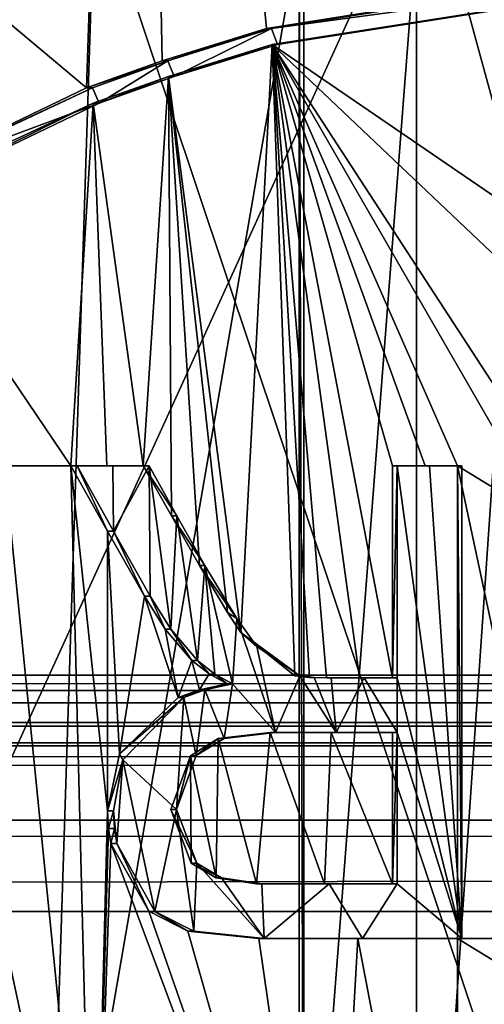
# Model space of a CAD drawing. Header units: millimetres. Extents: x -114 to 114, y -36 to 48.
# Tile 163 of 256: x -73.061 to -72.078, y 34.804 to 36.887. Entities that reach past the tile are written whole.
import ezdxf

# ---------------------------------------------------------------- set-up
doc = ezdxf.new("R2010")
doc.units = ezdxf.units.MM
doc.header["$LTSCALE"] = 65.185185
for name, color, linetype in [('1', 7, 'CONTINUOUS'), ('1033', 7, 'CONTINUOUS'), ('1035', 7, 'CONTINUOUS'), ('1036', 7, 'CONTINUOUS'), ('1038', 7, 'CONTINUOUS'), ('1039', 7, 'CONTINUOUS'), ('1070', 7, 'CONTINUOUS'), ('1127', 7, 'CONTINUOUS'), ('1138', 7, 'CONTINUOUS'), ('1146', 7, 'CONTINUOUS'), ('1147', 7, 'CONTINUOUS'), ('1148', 7, 'CONTINUOUS'), ('1205', 7, 'CONTINUOUS'), ('1221', 7, 'CONTINUOUS'), ('1222', 7, 'CONTINUOUS'), ('1240', 7, 'CONTINUOUS'), ('1268', 7, 'CONTINUOUS'), ('1312', 7, 'CONTINUOUS'), ('1349', 7, 'CONTINUOUS'), ('1355', 7, 'CONTINUOUS'), ('1402', 7, 'CONTINUOUS'), ('1425', 7, 'CONTINUOUS'), ('1428', 7, 'CONTINUOUS'), ('1459', 7, 'CONTINUOUS'), ('1471', 7, 'CONTINUOUS'), ('1714', 7, 'CONTINUOUS'), ('18', 7, 'CONTINUOUS'), ('1921', 7, 'CONTINUOUS'), ('2', 7, 'CONTINUOUS'), ('23', 7, 'CONTINUOUS'), ('2803', 7, 'CONTINUOUS'), ('309', 7, 'CONTINUOUS'), ('5', 7, 'CONTINUOUS'), ('915', 7, 'CONTINUOUS'), ('918', 7, 'CONTINUOUS'), ('919', 7, 'CONTINUOUS'), ('921', 7, 'CONTINUOUS'), ('924', 7, 'CONTINUOUS'), ('925', 7, 'CONTINUOUS'), ('926', 7, 'CONTINUOUS'), ('966', 7, 'CONTINUOUS'), ('975', 7, 'CONTINUOUS')]:
    doc.layers.add(name, color=color, linetype=linetype)

msp = doc.modelspace()

# ---------------------------------------------------------------- linework, layer by layer
at = {"layer": '1', "linetype": 'CONTINUOUS'}
for points in [[(-113, 35, 80), (113, 35, 80), (-110.5, 33.5, 80), (-113, 35, 80)], [(-110.5, 33.5, 80), (113, 35, 80), (-54, 33.5, 80), (-110.5, 33.5, 80)]]:
    msp.add_3dface(points, dxfattribs=at)
at = {"layer": '1033', "color": 9, "linetype": 'CONTINUOUS'}
for points in [[(-72.9531, 35.9432, 244.5875), (-72.94, 35.9432, 244.5497), (-72.8766, 35.9432, 244.6135), (-72.9531, 35.9432, 244.5875)], [(-72.8766, 35.9432, 244.6135), (-72.94, 35.9432, 244.5497), (-72.8639, 35.9432, 244.5756), (-72.8766, 35.9432, 244.6135)], [(-72.7998, 35.9432, 244.6387), (-72.8766, 35.9432, 244.6135), (-72.8639, 35.9432, 244.5756), (-72.7998, 35.9432, 244.6387)], [(-72.7875, 35.9432, 244.6006), (-72.7998, 35.9432, 244.6387), (-72.8639, 35.9432, 244.5756), (-72.7875, 35.9432, 244.6006)]]:
    msp.add_3dface(points, dxfattribs=at)
at = {"layer": '1035', "color": 9, "linetype": 'CONTINUOUS'}
for points in [[(-72.1347, 34.9432, 244.8197), (-72.1347, 35.9432, 244.8197), (-72.126, 34.9432, 244.7806), (-72.1347, 34.9432, 244.8197)], [(-72.126, 34.9432, 244.7806), (-72.1347, 35.9432, 244.8197), (-72.126, 35.9432, 244.7806), (-72.126, 34.9432, 244.7806)]]:
    msp.add_3dface(points, dxfattribs=at)
at = {"layer": '1036', "color": 9, "linetype": 'CONTINUOUS'}
for points in [[(-72.7853, 35.6672, 244.6014), (-72.7975, 35.6672, 244.6394), (-72.7536, 35.5973, 244.6534), (-72.7853, 35.6672, 244.6014)], [(-72.7853, 35.6672, 244.6014), (-72.7536, 35.5973, 244.6534), (-72.7417, 35.5975, 244.6152), (-72.7853, 35.6672, 244.6014)], [(-72.7536, 35.5973, 244.6534), (-72.697, 35.531, 244.671), (-72.7417, 35.5975, 244.6152), (-72.7536, 35.5973, 244.6534)], [(-72.697, 35.531, 244.671), (-72.6853, 35.531, 244.6328), (-72.7417, 35.5975, 244.6152), (-72.697, 35.531, 244.671)]]:
    msp.add_3dface(points, dxfattribs=at)
at = {"layer": '1038', "color": 9, "linetype": 'CONTINUOUS'}
for points in [[(-72.6413, 35.3661, 244.6878), (-72.5311, 35.3791, 244.7197), (-72.6287, 35.3664, 244.6498), (-72.6413, 35.3661, 244.6878)], [(-72.5311, 35.3791, 244.7197), (-72.5203, 35.3791, 244.6812), (-72.6287, 35.3664, 244.6498), (-72.5311, 35.3791, 244.7197)], [(-72.7002, 35.3297, 244.67), (-72.6413, 35.3661, 244.6878), (-72.6876, 35.3306, 244.632), (-72.7002, 35.3297, 244.67)], [(-72.6876, 35.3306, 244.632), (-72.6413, 35.3661, 244.6878), (-72.6287, 35.3664, 244.6498), (-72.6876, 35.3306, 244.632)], [(-72.7414, 35.2159, 244.6573), (-72.7002, 35.3297, 244.67), (-72.7294, 35.2159, 244.6191), (-72.7414, 35.2159, 244.6573)], [(-72.7294, 35.2159, 244.6191), (-72.7002, 35.3297, 244.67), (-72.6876, 35.3306, 244.632), (-72.7294, 35.2159, 244.6191)]]:
    msp.add_3dface(points, dxfattribs=at)
at = {"layer": '1039', "color": 9, "linetype": 'CONTINUOUS'}
for points in [[(-72.7414, 35.2159, 244.6573), (-72.7294, 35.2159, 244.6191), (-72.6864, 35.1028, 244.6324), (-72.7414, 35.2159, 244.6573)], [(-72.6982, 35.1028, 244.6706), (-72.7414, 35.2159, 244.6573), (-72.6864, 35.1028, 244.6324), (-72.6982, 35.1028, 244.6706)], [(-72.6459, 35.0711, 244.6864), (-72.6982, 35.1028, 244.6706), (-72.6345, 35.0711, 244.6481), (-72.6459, 35.0711, 244.6864)], [(-72.6345, 35.0711, 244.6481), (-72.6982, 35.1028, 244.6706), (-72.6864, 35.1028, 244.6324), (-72.6345, 35.0711, 244.6481)], [(-72.5602, 35.0586, 244.7115), (-72.6459, 35.0711, 244.6864), (-72.5492, 35.0586, 244.673), (-72.5602, 35.0586, 244.7115)], [(-72.5492, 35.0586, 244.673), (-72.6459, 35.0711, 244.6864), (-72.6345, 35.0711, 244.6481), (-72.5492, 35.0586, 244.673)]]:
    msp.add_3dface(points, dxfattribs=at)
at = {"layer": '1070', "color": 9, "linetype": 'CONTINUOUS'}
for points in [[(-72.94, 35.9432, 244.5497), (-72.8628, 35.8052, 244.5759), (-72.8639, 35.9432, 244.5756), (-72.94, 35.9432, 244.5497)], [(-72.8628, 35.8052, 244.5759), (-72.7875, 35.9432, 244.6006), (-72.8639, 35.9432, 244.5756), (-72.8628, 35.8052, 244.5759)], [(-72.8628, 35.8052, 244.5759), (-72.7853, 35.6672, 244.6014), (-72.7875, 35.9432, 244.6006), (-72.8628, 35.8052, 244.5759)], [(-72.7875, 35.9432, 244.6006), (-72.7853, 35.6672, 244.6014), (-72.7417, 35.5975, 244.6152), (-72.7875, 35.9432, 244.6006)], [(-72.7875, 35.9432, 244.6006), (-72.7417, 35.5975, 244.6152), (-72.7285, 35.8377, 244.6194), (-72.7875, 35.9432, 244.6006)], [(-72.2626, 35.4945, 244.7488), (-72.126, 34.9432, 244.7806), (-72.2626, 35.9432, 244.7488), (-72.2626, 35.4945, 244.7488)], [(-72.2626, 35.9432, 244.7488), (-72.126, 34.9432, 244.7806), (-72.1944, 35.9432, 244.765), (-72.2626, 35.9432, 244.7488)], [(-72.126, 34.9432, 244.7806), (-72.126, 35.9432, 244.7806), (-72.1944, 35.9432, 244.765), (-72.126, 34.9432, 244.7806)], [(-72.7417, 35.5975, 244.6152), (-72.6853, 35.531, 244.6328), (-72.7285, 35.8377, 244.6194), (-72.7417, 35.5975, 244.6152)], [(-72.7285, 35.8377, 244.6194), (-72.6853, 35.531, 244.6328), (-72.6693, 35.7321, 244.6376), (-72.7285, 35.8377, 244.6194)], [(-72.6853, 35.531, 244.6328), (-72.6486, 35.5027, 244.6439), (-72.6693, 35.7321, 244.6376), (-72.6853, 35.531, 244.6328)], [(-72.6486, 35.5027, 244.6439), (-72.6112, 35.4817, 244.655), (-72.6693, 35.7321, 244.6376), (-72.6486, 35.5027, 244.6439)], [(-72.6693, 35.7321, 244.6376), (-72.6112, 35.4817, 244.655), (-72.6021, 35.6203, 244.6577), (-72.6693, 35.7321, 244.6376)], [(-72.6112, 35.4817, 244.655), (-72.5203, 35.3791, 244.6812), (-72.6021, 35.6203, 244.6577), (-72.6112, 35.4817, 244.655)], [(-72.6021, 35.6203, 244.6577), (-72.5203, 35.3791, 244.6812), (-72.5594, 35.5607, 244.6701), (-72.6021, 35.6203, 244.6577)], [(-72.5594, 35.5607, 244.6701), (-72.5203, 35.3791, 244.6812), (-72.4686, 35.4991, 244.6956), (-72.5594, 35.5607, 244.6701)], [(-72.5203, 35.3791, 244.6812), (-72.3918, 35.3791, 244.7162), (-72.4686, 35.4991, 244.6956), (-72.5203, 35.3791, 244.6812)], [(-72.4686, 35.4991, 244.6956), (-72.3918, 35.3791, 244.7162), (-72.4379, 35.4955, 244.7039), (-72.4686, 35.4991, 244.6956)], [(-72.6287, 35.3664, 244.6498), (-72.6112, 35.4817, 244.655), (-72.6693, 35.4691, 244.6376), (-72.6287, 35.3664, 244.6498)], [(-72.5203, 35.3791, 244.6812), (-72.6112, 35.4817, 244.655), (-72.6287, 35.3664, 244.6498), (-72.5203, 35.3791, 244.6812)], [(-72.4379, 35.4955, 244.7039), (-72.3918, 35.3791, 244.7162), (-72.4019, 35.4945, 244.7135), (-72.4379, 35.4955, 244.7039)], [(-72.4019, 35.4945, 244.7135), (-72.3918, 35.3791, 244.7162), (-72.3323, 35.4945, 244.7315), (-72.4019, 35.4945, 244.7135)], [(-72.3918, 35.3791, 244.7162), (-72.2626, 35.3791, 244.7488), (-72.3323, 35.4945, 244.7315), (-72.3918, 35.3791, 244.7162)], [(-72.3323, 35.4945, 244.7315), (-72.2626, 35.3791, 244.7488), (-72.2626, 35.4945, 244.7488), (-72.3323, 35.4945, 244.7315)], [(-72.2626, 35.3791, 244.7488), (-72.126, 34.9432, 244.7806), (-72.2626, 35.4945, 244.7488), (-72.2626, 35.3791, 244.7488)], [(-72.7138, 35.4533, 244.6239), (-72.6876, 35.3306, 244.632), (-72.6693, 35.4691, 244.6376), (-72.7138, 35.4533, 244.6239)], [(-72.6876, 35.3306, 244.632), (-72.6287, 35.3664, 244.6498), (-72.6693, 35.4691, 244.6376), (-72.6876, 35.3306, 244.632)], [(-72.7294, 35.2159, 244.6191), (-72.7138, 35.4533, 244.6239), (-72.8431, 35.3214, 244.5825), (-72.7294, 35.2159, 244.6191)], [(-72.7294, 35.2159, 244.6191), (-72.6876, 35.3306, 244.632), (-72.7138, 35.4533, 244.6239), (-72.7294, 35.2159, 244.6191)], [(-72.126, 34.9432, 244.7806), (-72.2626, 35.3791, 244.7488), (-72.2626, 35.0586, 244.7488), (-72.126, 34.9432, 244.7806)], [(-72.8629, 35.2129, 244.5759), (-72.8557, 35.1438, 244.5783), (-72.8431, 35.3214, 244.5825), (-72.8629, 35.2129, 244.5759)], [(-72.8557, 35.1438, 244.5783), (-72.7755, 35.0002, 244.6045), (-72.8431, 35.3214, 244.5825), (-72.8557, 35.1438, 244.5783)], [(-72.7755, 35.0002, 244.6045), (-72.7294, 35.2159, 244.6191), (-72.8431, 35.3214, 244.5825), (-72.7755, 35.0002, 244.6045)], [(-72.8557, 35.1438, 244.5783), (-72.8629, 35.2129, 244.5759), (-72.8607, 35.1755, 244.5766), (-72.8557, 35.1438, 244.5783)], [(-72.7755, 35.0002, 244.6045), (-72.693, 34.9584, 244.6304), (-72.7294, 35.2159, 244.6191), (-72.7755, 35.0002, 244.6045)], [(-72.7294, 35.2159, 244.6191), (-72.693, 34.9584, 244.6304), (-72.6864, 35.1028, 244.6324), (-72.7294, 35.2159, 244.6191)], [(-72.693, 34.9584, 244.6304), (-72.5443, 34.9432, 244.6744), (-72.6864, 35.1028, 244.6324), (-72.693, 34.9584, 244.6304)], [(-72.5443, 34.9432, 244.6744), (-72.6345, 35.0711, 244.6481), (-72.6864, 35.1028, 244.6324), (-72.5443, 34.9432, 244.6744)], [(-72.5443, 34.9432, 244.6744), (-72.5492, 35.0586, 244.673), (-72.6345, 35.0711, 244.6481), (-72.5443, 34.9432, 244.6744)], [(-72.5492, 35.0586, 244.673), (-72.5443, 34.9432, 244.6744), (-72.4063, 35.0586, 244.7123), (-72.5492, 35.0586, 244.673)], [(-72.5443, 34.9432, 244.6744), (-72.3359, 34.9432, 244.7306), (-72.4063, 35.0586, 244.7123), (-72.5443, 34.9432, 244.6744)], [(-72.4063, 35.0586, 244.7123), (-72.3359, 34.9432, 244.7306), (-72.2626, 35.0586, 244.7488), (-72.4063, 35.0586, 244.7123)], [(-72.3359, 34.9432, 244.7306), (-72.126, 34.9432, 244.7806), (-72.2626, 35.0586, 244.7488), (-72.3359, 34.9432, 244.7306)]]:
    msp.add_3dface(points, dxfattribs=at)
at = {"layer": '1127', "color": 9, "linetype": 'CONTINUOUS'}
for points in [[(-70.9208, 37.086, 244.9882), (-72.5267, 36.8343, 244.721), (-71.2237, 35.9432, 244.965), (-70.9208, 37.086, 244.9882)], [(-72.5267, 36.8343, 244.721), (-72.7463, 36.7667, 244.6557), (-72.5933, 35.5906, 244.7019), (-72.5267, 36.8343, 244.721)], [(-72.4792, 35.4991, 244.7341), (-72.5267, 36.8343, 244.721), (-72.5933, 35.5906, 244.7019), (-72.4792, 35.4991, 244.7341)], [(-72.5267, 36.8343, 244.721), (-71.9465, 35.8279, 244.8592), (-71.9465, 35.9432, 244.8592), (-72.5267, 36.8343, 244.721)], [(-71.9465, 35.8279, 244.8592), (-72.5267, 36.8343, 244.721), (-72.1347, 35.9432, 244.8197), (-71.9465, 35.8279, 244.8592)], [(-72.5267, 36.8343, 244.721), (-71.9465, 35.9432, 244.8592), (-71.5864, 35.9432, 244.9209), (-72.5267, 36.8343, 244.721)], [(-72.1347, 35.9432, 244.8197), (-72.5267, 36.8343, 244.721), (-72.2035, 35.9432, 244.804), (-72.1347, 35.9432, 244.8197)], [(-71.2237, 35.9432, 244.965), (-72.5267, 36.8343, 244.721), (-71.5864, 35.9432, 244.9209), (-71.2237, 35.9432, 244.965)], [(-72.2035, 35.9432, 244.804), (-72.5267, 36.8343, 244.721), (-72.2721, 35.9432, 244.7876), (-72.2035, 35.9432, 244.804)], [(-72.2721, 35.9432, 244.7876), (-72.5267, 36.8343, 244.721), (-72.2721, 35.4945, 244.7876), (-72.2721, 35.9432, 244.7876)], [(-72.2721, 35.4945, 244.7876), (-72.5267, 36.8343, 244.721), (-72.3421, 35.4945, 244.7702), (-72.2721, 35.4945, 244.7876)], [(-72.3421, 35.4945, 244.7702), (-72.5267, 36.8343, 244.721), (-72.4121, 35.4945, 244.7522), (-72.3421, 35.4945, 244.7702)], [(-72.4121, 35.4945, 244.7522), (-72.5267, 36.8343, 244.721), (-72.4483, 35.4955, 244.7425), (-72.4121, 35.4945, 244.7522)], [(-72.4483, 35.4955, 244.7425), (-72.5267, 36.8343, 244.721), (-72.4792, 35.4991, 244.7341), (-72.4483, 35.4955, 244.7425)], [(-72.7463, 36.7667, 244.6557), (-72.9057, 36.7102, 244.6037), (-72.7998, 35.9432, 244.6387), (-72.7463, 36.7667, 244.6557)], [(-72.7463, 36.7667, 244.6557), (-72.7998, 35.9432, 244.6387), (-72.7404, 35.8377, 244.6575), (-72.7463, 36.7667, 244.6557)], [(-72.5933, 35.5906, 244.7019), (-72.7463, 36.7667, 244.6557), (-72.6213, 35.6327, 244.6938), (-72.5933, 35.5906, 244.7019)], [(-72.6213, 35.6327, 244.6938), (-72.7463, 36.7667, 244.6557), (-72.6809, 35.7321, 244.6759), (-72.6213, 35.6327, 244.6938)], [(-72.6809, 35.7321, 244.6759), (-72.7463, 36.7667, 244.6557), (-72.7404, 35.8377, 244.6575), (-72.6809, 35.7321, 244.6759)], [(-72.9531, 35.9432, 244.5875), (-72.9057, 36.7102, 244.6037), (-73.337, 36.51, 244.4427), (-72.9531, 35.9432, 244.5875)], [(-72.9057, 36.7102, 244.6037), (-72.9531, 35.9432, 244.5875), (-72.8766, 35.9432, 244.6135), (-72.9057, 36.7102, 244.6037)], [(-72.9057, 36.7102, 244.6037), (-72.8766, 35.9432, 244.6135), (-72.7998, 35.9432, 244.6387), (-72.9057, 36.7102, 244.6037)], [(-72.9531, 35.9432, 244.5875), (-73.337, 36.51, 244.4427), (-73.0933, 35.9432, 244.5374), (-72.9531, 35.9432, 244.5875)], [(-72.9531, 35.9432, 244.5875), (-73.0933, 35.9432, 244.5374), (-72.9048, 34.0615, 244.604), (-72.9531, 35.9432, 244.5875)], [(-72.9048, 34.0615, 244.604), (-73.0933, 35.9432, 244.5374), (-73.0933, 34.9432, 244.5374), (-72.9048, 34.0615, 244.604)], [(-72.8756, 35.2129, 244.6138), (-72.8755, 35.8052, 244.6139), (-72.9531, 35.9432, 244.5875), (-72.8756, 35.2129, 244.6138)], [(-72.8756, 35.2129, 244.6138), (-72.9531, 35.9432, 244.5875), (-72.9048, 34.0615, 244.604), (-72.8756, 35.2129, 244.6138)], [(-71.9465, 35.8279, 244.8592), (-72.1347, 35.9432, 244.8197), (-71.9214, 34.9432, 244.8641), (-71.9465, 35.8279, 244.8592)], [(-72.1347, 35.9432, 244.8197), (-72.1347, 34.9432, 244.8197), (-71.9214, 34.9432, 244.8641), (-72.1347, 35.9432, 244.8197)], [(-72.8755, 35.8052, 244.6139), (-72.8756, 35.2129, 244.6138), (-72.8502, 35.3339, 244.6222), (-72.8755, 35.8052, 244.6139)], [(-72.7975, 35.6672, 244.6394), (-72.8755, 35.8052, 244.6139), (-72.8502, 35.3339, 244.6222), (-72.7975, 35.6672, 244.6394)], [(-72.7257, 35.4533, 244.6621), (-72.7975, 35.6672, 244.6394), (-72.8502, 35.3339, 244.6222), (-72.7257, 35.4533, 244.6621)], [(-72.7536, 35.5973, 244.6534), (-72.7975, 35.6672, 244.6394), (-72.7257, 35.4533, 244.6621), (-72.7536, 35.5973, 244.6534)], [(-72.697, 35.531, 244.671), (-72.7536, 35.5973, 244.6534), (-72.7257, 35.4533, 244.6621), (-72.697, 35.531, 244.671)], [(-72.681, 35.469, 244.6759), (-72.697, 35.531, 244.671), (-72.7257, 35.4533, 244.6621), (-72.681, 35.469, 244.6759)], [(-72.6604, 35.5029, 244.6821), (-72.697, 35.531, 244.671), (-72.681, 35.469, 244.6759), (-72.6604, 35.5029, 244.6821)], [(-72.6226, 35.4817, 244.6934), (-72.6604, 35.5029, 244.6821), (-72.681, 35.469, 244.6759), (-72.6226, 35.4817, 244.6934)], [(-72.8733, 35.1755, 244.6146), (-72.8756, 35.2129, 244.6138), (-72.9048, 34.0615, 244.604), (-72.8733, 35.1755, 244.6146)], [(-72.8683, 35.1438, 244.6162), (-72.8733, 35.1755, 244.6146), (-72.9048, 34.0615, 244.604), (-72.8683, 35.1438, 244.6162)], [(-72.8683, 35.1438, 244.6162), (-72.9048, 34.0615, 244.604), (-72.4053, 33.9021, 244.754), (-72.8683, 35.1438, 244.6162)], [(-72.7883, 35.0007, 244.6424), (-72.8683, 35.1438, 244.6162), (-72.4053, 33.9021, 244.754), (-72.7883, 35.0007, 244.6424)], [(-72.7055, 34.9586, 244.6684), (-72.7883, 35.0007, 244.6424), (-72.4053, 33.9021, 244.754), (-72.7055, 34.9586, 244.6684)], [(-72.5552, 34.9432, 244.7129), (-72.7055, 34.9586, 244.6684), (-72.4053, 33.9021, 244.754), (-72.5552, 34.9432, 244.7129)], [(-72.9048, 34.0615, 244.604), (-73.2251, 34.9432, 244.4874), (-73.2626, 34.2313, 244.4727), (-72.9048, 34.0615, 244.604)], [(-73.2251, 34.9432, 244.4874), (-72.9048, 34.0615, 244.604), (-73.1593, 34.9432, 244.5127), (-73.2251, 34.9432, 244.4874)], [(-73.1593, 34.9432, 244.5127), (-72.9048, 34.0615, 244.604), (-73.0933, 34.9432, 244.5374), (-73.1593, 34.9432, 244.5127)], [(-72.5552, 34.9432, 244.7129), (-72.4053, 33.9021, 244.754), (-72.3457, 34.9432, 244.7693), (-72.5552, 34.9432, 244.7129)], [(-72.4053, 33.9021, 244.754), (-72.1351, 33.8397, 244.8196), (-72.3457, 34.9432, 244.7693), (-72.4053, 33.9021, 244.754)], [(-72.1351, 33.8397, 244.8196), (-72.1347, 34.9432, 244.8197), (-72.3457, 34.9432, 244.7693), (-72.1351, 33.8397, 244.8196)], [(-72.1347, 34.9432, 244.8197), (-72.1351, 33.8397, 244.8196), (-70.0792, 33.6858, 244.9882), (-72.1347, 34.9432, 244.8197)], [(-72.1347, 34.9432, 244.8197), (-70.0792, 33.6858, 244.9882), (-71.9214, 34.9432, 244.8641), (-72.1347, 34.9432, 244.8197)]]:
    msp.add_3dface(points, dxfattribs=at)
at = {"layer": '1138', "color": 9, "linetype": 'CONTINUOUS'}
for points in [[(-72.5282, 36.8686, 244.679), (-70.934, 37.0852, 244.9474), (-70.9199, 37.1239, 244.9482), (-72.5282, 36.8686, 244.679)], [(-72.5159, 36.8343, 244.6825), (-70.934, 37.0852, 244.9474), (-72.5282, 36.8686, 244.679), (-72.5159, 36.8343, 244.6825)], [(-72.7479, 36.8002, 244.6133), (-72.7343, 36.7667, 244.6176), (-72.5282, 36.8686, 244.679), (-72.7479, 36.8002, 244.6133)], [(-72.7343, 36.7667, 244.6176), (-72.5159, 36.8343, 244.6825), (-72.5282, 36.8686, 244.679), (-72.7343, 36.7667, 244.6176)], [(-72.9072, 36.743, 244.5609), (-72.8929, 36.7102, 244.5658), (-72.7479, 36.8002, 244.6133), (-72.9072, 36.743, 244.5609)], [(-72.8929, 36.7102, 244.5658), (-72.7343, 36.7667, 244.6176), (-72.7479, 36.8002, 244.6133), (-72.8929, 36.7102, 244.5658)], [(-73.3146, 36.5536, 244.4086), (-72.8929, 36.7102, 244.5658), (-72.9072, 36.743, 244.5609), (-73.3146, 36.5536, 244.4086)], [(-73.3737, 36.4796, 244.3843), (-72.8929, 36.7102, 244.5658), (-73.3146, 36.5536, 244.4086), (-73.3737, 36.4796, 244.3843)]]:
    msp.add_3dface(points, dxfattribs=at)
at = {"layer": '1146', "color": 9, "linetype": 'CONTINUOUS'}
for points in [[(-72.5336, 36.8686, 244.6982), (-70.9199, 37.1239, 244.9482), (-72.5391, 36.8686, 244.7175), (-72.5336, 36.8686, 244.6982)], [(-72.5391, 36.8686, 244.7175), (-70.9199, 37.1239, 244.9482), (-70.9386, 37.1231, 244.9872), (-72.5391, 36.8686, 244.7175)], [(-72.5282, 36.8686, 244.679), (-70.9199, 37.1239, 244.9482), (-72.5336, 36.8686, 244.6982), (-72.5282, 36.8686, 244.679)]]:
    msp.add_3dface(points, dxfattribs=at)
at = {"layer": '1147', "color": 9, "linetype": 'CONTINUOUS'}
for points in [[(-72.7479, 36.8002, 244.6133), (-72.5282, 36.8686, 244.679), (-72.76, 36.8002, 244.6514), (-72.7479, 36.8002, 244.6133)], [(-72.5282, 36.8686, 244.679), (-72.5336, 36.8686, 244.6982), (-72.76, 36.8002, 244.6514), (-72.5282, 36.8686, 244.679)], [(-72.5336, 36.8686, 244.6982), (-72.5391, 36.8686, 244.7175), (-72.76, 36.8002, 244.6514), (-72.5336, 36.8686, 244.6982)], [(-72.9072, 36.743, 244.5609), (-72.7479, 36.8002, 244.6133), (-72.9201, 36.743, 244.5988), (-72.9072, 36.743, 244.5609)], [(-72.9201, 36.743, 244.5988), (-72.7479, 36.8002, 244.6133), (-72.76, 36.8002, 244.6514), (-72.9201, 36.743, 244.5988)]]:
    msp.add_3dface(points, dxfattribs=at)
at = {"layer": '1148', "color": 9, "linetype": 'CONTINUOUS'}
for points in [[(-73.3146, 36.5536, 244.4086), (-72.9072, 36.743, 244.5609), (-73.4056, 36.5096, 244.4143), (-73.3146, 36.5536, 244.4086)], [(-72.9072, 36.743, 244.5609), (-72.9201, 36.743, 244.5988), (-73.4056, 36.5096, 244.4143), (-72.9072, 36.743, 244.5609)]]:
    msp.add_3dface(points, dxfattribs=at)
at = {"layer": '1205', "color": 9, "linetype": 'CONTINUOUS'}
for points in [[(-72.4019, 35.4945, 244.7135), (-72.3421, 35.4945, 244.7702), (-72.4121, 35.4945, 244.7522), (-72.4019, 35.4945, 244.7135)], [(-72.4019, 35.4945, 244.7135), (-72.3323, 35.4945, 244.7315), (-72.3421, 35.4945, 244.7702), (-72.4019, 35.4945, 244.7135)], [(-72.3323, 35.4945, 244.7315), (-72.2721, 35.4945, 244.7876), (-72.3421, 35.4945, 244.7702), (-72.3323, 35.4945, 244.7315)], [(-72.3323, 35.4945, 244.7315), (-72.2626, 35.4945, 244.7488), (-72.2721, 35.4945, 244.7876), (-72.3323, 35.4945, 244.7315)]]:
    msp.add_3dface(points, dxfattribs=at)
at = {"layer": '1221', "color": 9, "linetype": 'CONTINUOUS'}
for points in [[(-72.8431, 35.3214, 244.5825), (-72.7138, 35.4533, 244.6239), (-72.8502, 35.3339, 244.6222), (-72.8431, 35.3214, 244.5825)], [(-72.7138, 35.4533, 244.6239), (-72.7257, 35.4533, 244.6621), (-72.8502, 35.3339, 244.6222), (-72.7138, 35.4533, 244.6239)], [(-72.8756, 35.2129, 244.6138), (-72.8431, 35.3214, 244.5825), (-72.8502, 35.3339, 244.6222), (-72.8756, 35.2129, 244.6138)], [(-72.8756, 35.2129, 244.6138), (-72.8629, 35.2129, 244.5759), (-72.8431, 35.3214, 244.5825), (-72.8756, 35.2129, 244.6138)]]:
    msp.add_3dface(points, dxfattribs=at)
at = {"layer": '1222', "color": 9, "linetype": 'CONTINUOUS'}
for points in [[(-72.6112, 35.4817, 244.655), (-72.6226, 35.4817, 244.6934), (-72.681, 35.469, 244.6759), (-72.6112, 35.4817, 244.655)], [(-72.6693, 35.4691, 244.6376), (-72.6112, 35.4817, 244.655), (-72.681, 35.469, 244.6759), (-72.6693, 35.4691, 244.6376)], [(-72.7138, 35.4533, 244.6239), (-72.6693, 35.4691, 244.6376), (-72.7257, 35.4533, 244.6621), (-72.7138, 35.4533, 244.6239)], [(-72.6693, 35.4691, 244.6376), (-72.681, 35.469, 244.6759), (-72.7257, 35.4533, 244.6621), (-72.6693, 35.4691, 244.6376)]]:
    msp.add_3dface(points, dxfattribs=at)
at = {"layer": '1240', "color": 9, "linetype": 'CONTINUOUS'}
for points in [[(-72.4686, 35.4991, 244.6956), (-72.4379, 35.4955, 244.7039), (-72.4792, 35.4991, 244.7341), (-72.4686, 35.4991, 244.6956)], [(-72.4379, 35.4955, 244.7039), (-72.4483, 35.4955, 244.7425), (-72.4792, 35.4991, 244.7341), (-72.4379, 35.4955, 244.7039)], [(-72.4379, 35.4955, 244.7039), (-72.4019, 35.4945, 244.7135), (-72.4483, 35.4955, 244.7425), (-72.4379, 35.4955, 244.7039)], [(-72.4019, 35.4945, 244.7135), (-72.4121, 35.4945, 244.7522), (-72.4483, 35.4955, 244.7425), (-72.4019, 35.4945, 244.7135)]]:
    msp.add_3dface(points, dxfattribs=at)
at = {"layer": '1268', "color": 9, "linetype": 'CONTINUOUS'}
for points in [[(-72.5602, 35.0586, 244.7115), (-72.5492, 35.0586, 244.673), (-72.4165, 35.0586, 244.751), (-72.5602, 35.0586, 244.7115)], [(-72.5492, 35.0586, 244.673), (-72.4063, 35.0586, 244.7123), (-72.4165, 35.0586, 244.751), (-72.5492, 35.0586, 244.673)], [(-72.4165, 35.0586, 244.751), (-72.4063, 35.0586, 244.7123), (-72.2721, 35.0586, 244.7876), (-72.4165, 35.0586, 244.751)], [(-72.4063, 35.0586, 244.7123), (-72.2626, 35.0586, 244.7488), (-72.2721, 35.0586, 244.7876), (-72.4063, 35.0586, 244.7123)]]:
    msp.add_3dface(points, dxfattribs=at)
at = {"layer": '1312', "color": 9, "linetype": 'CONTINUOUS'}
for points in [[(-72.5443, 34.9432, 244.6744), (-72.5552, 34.9432, 244.7129), (-72.3457, 34.9432, 244.7693), (-72.5443, 34.9432, 244.6744)], [(-72.3359, 34.9432, 244.7306), (-72.5443, 34.9432, 244.6744), (-72.3457, 34.9432, 244.7693), (-72.3359, 34.9432, 244.7306)], [(-72.1347, 34.9432, 244.8197), (-72.3359, 34.9432, 244.7306), (-72.3457, 34.9432, 244.7693), (-72.1347, 34.9432, 244.8197)], [(-72.1347, 34.9432, 244.8197), (-72.126, 34.9432, 244.7806), (-72.3359, 34.9432, 244.7306), (-72.1347, 34.9432, 244.8197)]]:
    msp.add_3dface(points, dxfattribs=at)
at = {"layer": '1349', "color": 9, "linetype": 'CONTINUOUS'}
for points in [[(-72.5311, 35.3791, 244.7197), (-72.6413, 35.3661, 244.6878), (-72.5602, 35.0586, 244.7115), (-72.5311, 35.3791, 244.7197)], [(-72.5311, 35.3791, 244.7197), (-72.5602, 35.0586, 244.7115), (-72.4165, 35.0586, 244.751), (-72.5311, 35.3791, 244.7197)], [(-72.4019, 35.3791, 244.7548), (-72.5311, 35.3791, 244.7197), (-72.4165, 35.0586, 244.751), (-72.4019, 35.3791, 244.7548)], [(-72.4019, 35.3791, 244.7548), (-72.4165, 35.0586, 244.751), (-72.2721, 35.0586, 244.7876), (-72.4019, 35.3791, 244.7548)], [(-72.2721, 35.3791, 244.7876), (-72.4019, 35.3791, 244.7548), (-72.2721, 35.0586, 244.7876), (-72.2721, 35.3791, 244.7876)], [(-72.6413, 35.3661, 244.6878), (-72.7002, 35.3297, 244.67), (-72.6459, 35.0711, 244.6864), (-72.6413, 35.3661, 244.6878)], [(-72.6413, 35.3661, 244.6878), (-72.6459, 35.0711, 244.6864), (-72.5602, 35.0586, 244.7115), (-72.6413, 35.3661, 244.6878)], [(-72.7002, 35.3297, 244.67), (-72.7414, 35.2159, 244.6573), (-72.6982, 35.1028, 244.6706), (-72.7002, 35.3297, 244.67)], [(-72.7002, 35.3297, 244.67), (-72.6982, 35.1028, 244.6706), (-72.6459, 35.0711, 244.6864), (-72.7002, 35.3297, 244.67)]]:
    msp.add_3dface(points, dxfattribs=at)
at = {"layer": '1355', "color": 9, "linetype": 'CONTINUOUS'}
for points in [[(-72.2626, 35.9432, 244.7488), (-72.2035, 35.9432, 244.804), (-72.2721, 35.9432, 244.7876), (-72.2626, 35.9432, 244.7488)], [(-72.2626, 35.9432, 244.7488), (-72.1944, 35.9432, 244.765), (-72.2035, 35.9432, 244.804), (-72.2626, 35.9432, 244.7488)], [(-72.1944, 35.9432, 244.765), (-72.1347, 35.9432, 244.8197), (-72.2035, 35.9432, 244.804), (-72.1944, 35.9432, 244.765)], [(-72.126, 35.9432, 244.7806), (-72.1347, 35.9432, 244.8197), (-72.1944, 35.9432, 244.765), (-72.126, 35.9432, 244.7806)]]:
    msp.add_3dface(points, dxfattribs=at)
at = {"layer": '1402', "color": 9, "linetype": 'CONTINUOUS'}
for points in [[(-72.7998, 35.9432, 244.6387), (-72.7875, 35.9432, 244.6006), (-72.7285, 35.8377, 244.6194), (-72.7998, 35.9432, 244.6387)], [(-72.7998, 35.9432, 244.6387), (-72.7285, 35.8377, 244.6194), (-72.7404, 35.8377, 244.6575), (-72.7998, 35.9432, 244.6387)], [(-72.7285, 35.8377, 244.6194), (-72.6693, 35.7321, 244.6376), (-72.7404, 35.8377, 244.6575), (-72.7285, 35.8377, 244.6194)], [(-72.6693, 35.7321, 244.6376), (-72.6809, 35.7321, 244.6759), (-72.7404, 35.8377, 244.6575), (-72.6693, 35.7321, 244.6376)]]:
    msp.add_3dface(points, dxfattribs=at)
at = {"layer": '1425', "color": 9, "linetype": 'CONTINUOUS'}
for points in [[(-72.4597, 33.9788, 230.302), (-72.4597, 37.075, 230.302), (-72.2218, 37.075, 230.2414), (-72.4597, 33.9788, 230.302)], [(-72.2218, 33.575, 230.2414), (-72.4597, 33.9788, 230.302), (-72.2218, 37.075, 230.2414), (-72.2218, 33.575, 230.2414)], [(-71.9821, 37.075, 230.1887), (-71.9821, 33.9788, 230.1887), (-72.2218, 33.575, 230.2414), (-71.9821, 37.075, 230.1887)], [(-71.9821, 37.075, 230.1887), (-72.2218, 33.575, 230.2414), (-72.2218, 37.075, 230.2414), (-71.9821, 37.075, 230.1887)]]:
    msp.add_3dface(points, dxfattribs=at)
at = {"layer": '1428', "color": 9, "linetype": 'CONTINUOUS'}
for points in [[(-72.2626, 35.3791, 244.7488), (-72.2721, 35.3791, 244.7876), (-72.2721, 35.0586, 244.7876), (-72.2626, 35.3791, 244.7488)], [(-72.2626, 35.0586, 244.7488), (-72.2626, 35.3791, 244.7488), (-72.2721, 35.0586, 244.7876), (-72.2626, 35.0586, 244.7488)]]:
    msp.add_3dface(points, dxfattribs=at)
at = {"layer": '1459', "color": 9, "linetype": 'CONTINUOUS'}
for points in [[(-72.2626, 35.4945, 244.7488), (-72.2626, 35.9432, 244.7488), (-72.2721, 35.4945, 244.7876), (-72.2626, 35.4945, 244.7488)], [(-72.2626, 35.9432, 244.7488), (-72.2721, 35.9432, 244.7876), (-72.2721, 35.4945, 244.7876), (-72.2626, 35.9432, 244.7488)]]:
    msp.add_3dface(points, dxfattribs=at)
at = {"layer": '1471', "color": 9, "linetype": 'CONTINUOUS'}
for points in [[(-72.6693, 35.7321, 244.6376), (-72.6021, 35.6203, 244.6577), (-72.6809, 35.7321, 244.6759), (-72.6693, 35.7321, 244.6376)], [(-72.6021, 35.6203, 244.6577), (-72.6213, 35.6327, 244.6938), (-72.6809, 35.7321, 244.6759), (-72.6021, 35.6203, 244.6577)], [(-72.6021, 35.6203, 244.6577), (-72.5933, 35.5906, 244.7019), (-72.6213, 35.6327, 244.6938), (-72.6021, 35.6203, 244.6577)], [(-72.6021, 35.6203, 244.6577), (-72.5594, 35.5607, 244.6701), (-72.5933, 35.5906, 244.7019), (-72.6021, 35.6203, 244.6577)], [(-72.5594, 35.5607, 244.6701), (-72.4686, 35.4991, 244.6956), (-72.5933, 35.5906, 244.7019), (-72.5594, 35.5607, 244.6701)], [(-72.4686, 35.4991, 244.6956), (-72.4792, 35.4991, 244.7341), (-72.5933, 35.5906, 244.7019), (-72.4686, 35.4991, 244.6956)]]:
    msp.add_3dface(points, dxfattribs=at)
at = {"layer": '1714', "color": 7, "linetype": 'CONTINUOUS'}
for points in [[(-73.4056, 36.5096, 244.4143), (-72.9201, 36.743, 244.5988), (-76.5677, 39.8, 241.9084), (-73.4056, 36.5096, 244.4143)], [(-76.5677, 39.8, 241.9084), (-72.9201, 36.743, 244.5988), (-72.8175, 39.8, 244.633), (-76.5677, 39.8, 241.9084)], [(-72.8175, 32.425, 244.633), (-73.9953, 34.8443, 244.1357), (-76.5677, 39.8, 241.9084), (-72.8175, 32.425, 244.633)], [(-76.5676, 32.425, 241.9084), (-72.8175, 32.425, 244.633), (-76.5677, 39.8, 241.9084), (-76.5676, 32.425, 241.9084)], [(-72.9201, 36.743, 244.5988), (-72.76, 36.8002, 244.6514), (-72.8175, 39.8, 244.633), (-72.9201, 36.743, 244.5988)], [(-72.5391, 36.8686, 244.7175), (-70.9386, 37.1231, 244.9872), (-72.8175, 39.8, 244.633), (-72.5391, 36.8686, 244.7175)], [(-72.76, 36.8002, 244.6514), (-72.5391, 36.8686, 244.7175), (-72.8175, 39.8, 244.633), (-72.76, 36.8002, 244.6514)], [(-73.6152, 34.3946, 244.3224), (-73.9953, 34.8443, 244.1357), (-72.8175, 32.425, 244.633), (-73.6152, 34.3946, 244.3224)]]:
    msp.add_3dface(points, dxfattribs=at)
at = {"layer": '18', "linetype": 'CONTINUOUS'}
for points in [[(113, 35.5, 92), (-113, 35.5, 92), (-113, 35.4609, 92.1937), (113, 35.5, 92)], [(113, 35.3536, 92.3536), (113, 35.5, 92), (-113, 35.4609, 92.1937), (113, 35.3536, 92.3536)], [(-113, 35.3497, 92.3573), (113, 35.3536, 92.3536), (-113, 35.4609, 92.1937), (-113, 35.3497, 92.3573)], [(-113, 35, 92.5), (113, 35, 92.5), (113, 35.3536, 92.3536), (-113, 35, 92.5)], [(-113, 35, 92.5), (113, 35.3536, 92.3536), (-113, 35.2997, 92.4002), (-113, 35, 92.5)], [(-113, 35.2997, 92.4002), (113, 35.3536, 92.3536), (-113, 35.3497, 92.3573), (-113, 35.2997, 92.4002)]]:
    msp.add_3dface(points, dxfattribs=at)
at = {"layer": '1921', "color": 7, "linetype": 'CONTINUOUS'}
for points in [[(-73.5266, 33.9788, 230.6378), (-76.5677, 32.425, 233.0916), (-72.8175, 39.8, 230.367), (-73.5266, 33.9788, 230.6378)], [(-76.5677, 32.425, 233.0916), (-76.5677, 39.8, 233.0916), (-72.8175, 39.8, 230.367), (-76.5677, 32.425, 233.0916)], [(-73.0054, 33.9788, 230.4308), (-73.5266, 33.9788, 230.6378), (-72.8175, 39.8, 230.367), (-73.0054, 33.9788, 230.4308)], [(-72.4702, 37.075, 230.2634), (-73.0054, 33.9788, 230.4308), (-72.8175, 39.8, 230.367), (-72.4702, 37.075, 230.2634)], [(-72.4702, 37.075, 230.2634), (-72.4702, 33.9788, 230.2634), (-73.0054, 33.9788, 230.4308), (-72.4702, 37.075, 230.2634)]]:
    msp.add_3dface(points, dxfattribs=at)
at = {"layer": '2', "linetype": 'CONTINUOUS'}
for points in [[(113, 35, 92.5), (-113, 35, 92.5), (72.7254, 6.8475, 92.5), (113, 35, 92.5)], [(-113, 35, 92.5), (-37.2, 0, 92.5), (-36.5302, 4.2312, 92.5), (-113, 35, 92.5)], [(-37.2, 0, 92.5), (-113, 35, 92.5), (-65.3276, 7.1192, 92.5), (-37.2, 0, 92.5)], [(-19.2659, 13.0293, 92.5), (-113, 35, 92.5), (-23.5, 13.7, 92.5), (-19.2659, 13.0293, 92.5)], [(-113, 35, 92.5), (-19.2659, 13.0293, 92.5), (21.2746, 6.8475, 92.5), (-113, 35, 92.5)], [(-23.5, 13.7, 92.5), (-113, 35, 92.5), (-27.7341, 13.0293, 92.5), (-23.5, 13.7, 92.5)], [(-27.7341, 13.0293, 92.5), (-113, 35, 92.5), (-31.5536, 11.0828, 92.5), (-27.7341, 13.0293, 92.5)], [(-31.5536, 11.0828, 92.5), (-113, 35, 92.5), (-34.5846, 8.0512, 92.5), (-31.5536, 11.0828, 92.5)], [(-34.5846, 8.0512, 92.5), (-113, 35, 92.5), (-36.5302, 4.2312, 92.5), (-34.5846, 8.0512, 92.5)], [(-113, 35, 92.5), (63.3, 0, 92.5), (64.6742, 4.2309, 92.5), (-113, 35, 92.5)], [(63.3, 0, 92.5), (-113, 35, 92.5), (25.7254, 6.8475, 92.5), (63.3, 0, 92.5)], [(72.7254, 6.8475, 92.5), (-113, 35, 92.5), (68.2746, 6.8475, 92.5), (72.7254, 6.8475, 92.5)], [(68.2746, 6.8475, 92.5), (-113, 35, 92.5), (64.6742, 4.2309, 92.5), (68.2746, 6.8475, 92.5)], [(25.7254, 6.8475, 92.5), (-113, 35, 92.5), (21.2746, 6.8475, 92.5), (25.7254, 6.8475, 92.5)], [(-65.3276, 7.1192, 92.5), (-113, 35, 92.5), (-70.5, 8.7998, 92.5), (-65.3276, 7.1192, 92.5)], [(-70.5, 8.7998, 92.5), (-113, 35, 92.5), (-75.6724, 7.1192, 92.5), (-70.5, 8.7998, 92.5)]]:
    msp.add_3dface(points, dxfattribs=at)
at = {"layer": '23', "linetype": 'CONTINUOUS'}
for points in [[(-113, 35.5, 80.5), (113, 35.5, 80.5), (113, 35.4002, 80.2003), (-113, 35.5, 80.5)], [(-113, 35.5, 80.5), (113, 35.4002, 80.2003), (-113, 35.4002, 80.2003), (-113, 35.5, 80.5)], [(113, 35.4002, 80.2003), (113, 35.3573, 80.1503), (-113, 35.4002, 80.2003), (113, 35.4002, 80.2003)], [(-113, 35.4002, 80.2003), (113, 35.3573, 80.1503), (-113, 35.3573, 80.1503), (-113, 35.4002, 80.2003)], [(113, 35.3573, 80.1503), (113, 35.1937, 80.0391), (-113, 35.3573, 80.1503), (113, 35.3573, 80.1503)], [(-113, 35.3573, 80.1503), (113, 35.1937, 80.0391), (-113, 35.1937, 80.0391), (-113, 35.3573, 80.1503)], [(113, 35, 80), (-113, 35, 80), (-113, 35.1937, 80.0391), (113, 35, 80)], [(113, 35.1937, 80.0391), (113, 35, 80), (-113, 35.1937, 80.0391), (113, 35.1937, 80.0391)]]:
    msp.add_3dface(points, dxfattribs=at)
at = {"layer": '2803', "color": 7, "linetype": 'CONTINUOUS', "true_color": 0xe0f2ff}
for points in [[(-70.5, 31, 245.25), (-75.0553, 31, 243.7699), (-70.5, 40.9725, 245.25), (-70.5, 31, 245.25)], [(-70.5, 40.9725, 245.25), (-75.0553, 31, 243.7699), (-72.253, 40.9368, 245.0491), (-70.5, 40.9725, 245.25)], [(-75.0553, 31, 243.7699), (-73.9152, 40.8996, 244.4569), (-72.253, 40.9368, 245.0491), (-75.0553, 31, 243.7699)], [(-75.0553, 31, 231.2301), (-70.5, 31, 229.75), (-73.101, 40.5268, 230.1995), (-75.0553, 31, 231.2301)], [(-70.5, 31, 229.75), (-70.5, 40.4725, 229.75), (-73.101, 40.5268, 230.1995), (-70.5, 31, 229.75)]]:
    msp.add_3dface(points, dxfattribs=at)
at = {"layer": '309', "color": 7, "linetype": 'CONTINUOUS', "true_color": 0xe0f2ff}
for points in [[(-70.5, 30, 228.5), (-75.7901, 30, 230.2188), (-70.5, 45.8, 228.5), (-70.5, 30, 228.5)], [(-70.5, 45.8, 228.5), (-75.7901, 30, 230.2188), (-75.7891, 45.7998, 230.2182), (-70.5, 45.8, 228.5)], [(-75.7901, 30, 244.7812), (-70.5, 30, 246.5), (-75.7897, 45.7998, 244.7814), (-75.7901, 30, 244.7812)], [(-70.5, 30, 246.5), (-70.5, 45.8, 246.5), (-75.7897, 45.7998, 244.7814), (-70.5, 30, 246.5)]]:
    msp.add_3dface(points, dxfattribs=at)
at = {"layer": '5', "linetype": 'CONTINUOUS'}
for points in [[(-113, 35.5, 92), (113, 35.5, 92), (-113, 35.5, 80.5), (-113, 35.5, 92)], [(-113, 35.5, 80.5), (113, 35.5, 92), (113, 35.5, 80.5), (-113, 35.5, 80.5)]]:
    msp.add_3dface(points, dxfattribs=at)
at = {"layer": '915', "color": 9, "linetype": 'CONTINUOUS'}
for points in [[(-72.697, 35.531, 244.671), (-72.6604, 35.5029, 244.6821), (-72.6853, 35.531, 244.6328), (-72.697, 35.531, 244.671)], [(-72.6853, 35.531, 244.6328), (-72.6604, 35.5029, 244.6821), (-72.6486, 35.5027, 244.6439), (-72.6853, 35.531, 244.6328)], [(-72.6604, 35.5029, 244.6821), (-72.6226, 35.4817, 244.6934), (-72.6486, 35.5027, 244.6439), (-72.6604, 35.5029, 244.6821)], [(-72.6226, 35.4817, 244.6934), (-72.6112, 35.4817, 244.655), (-72.6486, 35.5027, 244.6439), (-72.6226, 35.4817, 244.6934)]]:
    msp.add_3dface(points, dxfattribs=at)
at = {"layer": '918', "color": 9, "linetype": 'CONTINUOUS'}
for points in [[(-72.8557, 35.1438, 244.5783), (-72.8683, 35.1438, 244.6162), (-72.7883, 35.0007, 244.6424), (-72.8557, 35.1438, 244.5783)], [(-72.7755, 35.0002, 244.6045), (-72.8557, 35.1438, 244.5783), (-72.7883, 35.0007, 244.6424), (-72.7755, 35.0002, 244.6045)], [(-72.7055, 34.9586, 244.6684), (-72.7755, 35.0002, 244.6045), (-72.7883, 35.0007, 244.6424), (-72.7055, 34.9586, 244.6684)], [(-72.693, 34.9584, 244.6304), (-72.7755, 35.0002, 244.6045), (-72.7055, 34.9586, 244.6684), (-72.693, 34.9584, 244.6304)], [(-72.5552, 34.9432, 244.7129), (-72.693, 34.9584, 244.6304), (-72.7055, 34.9586, 244.6684), (-72.5552, 34.9432, 244.7129)], [(-72.5443, 34.9432, 244.6744), (-72.693, 34.9584, 244.6304), (-72.5552, 34.9432, 244.7129), (-72.5443, 34.9432, 244.6744)]]:
    msp.add_3dface(points, dxfattribs=at)
at = {"layer": '919', "color": 9, "linetype": 'CONTINUOUS'}
for points in [[(-72.8756, 35.2129, 244.6138), (-72.8733, 35.1755, 244.6146), (-72.8629, 35.2129, 244.5759), (-72.8756, 35.2129, 244.6138)], [(-72.8629, 35.2129, 244.5759), (-72.8733, 35.1755, 244.6146), (-72.8607, 35.1755, 244.5766), (-72.8629, 35.2129, 244.5759)], [(-72.8733, 35.1755, 244.6146), (-72.8683, 35.1438, 244.6162), (-72.8607, 35.1755, 244.5766), (-72.8733, 35.1755, 244.6146)], [(-72.8683, 35.1438, 244.6162), (-72.8557, 35.1438, 244.5783), (-72.8607, 35.1755, 244.5766), (-72.8683, 35.1438, 244.6162)]]:
    msp.add_3dface(points, dxfattribs=at)
at = {"layer": '921', "color": 9, "linetype": 'CONTINUOUS'}
for points in [[(-72.9531, 35.9432, 244.5875), (-72.8755, 35.8052, 244.6139), (-72.94, 35.9432, 244.5497), (-72.9531, 35.9432, 244.5875)], [(-72.94, 35.9432, 244.5497), (-72.8755, 35.8052, 244.6139), (-72.8628, 35.8052, 244.5759), (-72.94, 35.9432, 244.5497)], [(-72.8755, 35.8052, 244.6139), (-72.7975, 35.6672, 244.6394), (-72.8628, 35.8052, 244.5759), (-72.8755, 35.8052, 244.6139)], [(-72.7975, 35.6672, 244.6394), (-72.7853, 35.6672, 244.6014), (-72.8628, 35.8052, 244.5759), (-72.7975, 35.6672, 244.6394)]]:
    msp.add_3dface(points, dxfattribs=at)
at = {"layer": '924', "color": 9, "linetype": 'CONTINUOUS'}
for points in [[(-72.5267, 36.8343, 244.721), (-70.9208, 37.086, 244.9882), (-72.5159, 36.8343, 244.6825), (-72.5267, 36.8343, 244.721)], [(-72.5159, 36.8343, 244.6825), (-70.9208, 37.086, 244.9882), (-70.934, 37.0852, 244.9474), (-72.5159, 36.8343, 244.6825)]]:
    msp.add_3dface(points, dxfattribs=at)
at = {"layer": '925', "color": 9, "linetype": 'CONTINUOUS'}
for points in [[(-72.7463, 36.7667, 244.6557), (-72.5267, 36.8343, 244.721), (-72.7343, 36.7667, 244.6176), (-72.7463, 36.7667, 244.6557)], [(-72.5267, 36.8343, 244.721), (-72.5159, 36.8343, 244.6825), (-72.7343, 36.7667, 244.6176), (-72.5267, 36.8343, 244.721)], [(-72.9057, 36.7102, 244.6037), (-72.7463, 36.7667, 244.6557), (-72.8929, 36.7102, 244.5658), (-72.9057, 36.7102, 244.6037)], [(-72.8929, 36.7102, 244.5658), (-72.7463, 36.7667, 244.6557), (-72.7343, 36.7667, 244.6176), (-72.8929, 36.7102, 244.5658)]]:
    msp.add_3dface(points, dxfattribs=at)
at = {"layer": '926', "color": 9, "linetype": 'CONTINUOUS'}
for points in [[(-72.9057, 36.7102, 244.6037), (-72.8929, 36.7102, 244.5658), (-73.3737, 36.4796, 244.3843), (-72.9057, 36.7102, 244.6037)], [(-73.337, 36.51, 244.4427), (-72.9057, 36.7102, 244.6037), (-73.3737, 36.4796, 244.3843), (-73.337, 36.51, 244.4427)]]:
    msp.add_3dface(points, dxfattribs=at)
at = {"layer": '966', "color": 9, "linetype": 'CONTINUOUS'}
for points in [[(-72.4702, 33.9788, 230.2634), (-72.4702, 37.075, 230.2634), (-72.4597, 33.9788, 230.302), (-72.4702, 33.9788, 230.2634)], [(-72.4597, 33.9788, 230.302), (-72.4702, 37.075, 230.2634), (-72.4597, 37.075, 230.302), (-72.4597, 33.9788, 230.302)]]:
    msp.add_3dface(points, dxfattribs=at)
at = {"layer": '975', "color": 9, "linetype": 'CONTINUOUS'}
for points in [[(-72.5311, 35.3791, 244.7197), (-72.4019, 35.3791, 244.7548), (-72.5203, 35.3791, 244.6812), (-72.5311, 35.3791, 244.7197)], [(-72.5203, 35.3791, 244.6812), (-72.4019, 35.3791, 244.7548), (-72.3918, 35.3791, 244.7162), (-72.5203, 35.3791, 244.6812)], [(-72.4019, 35.3791, 244.7548), (-72.2721, 35.3791, 244.7876), (-72.3918, 35.3791, 244.7162), (-72.4019, 35.3791, 244.7548)], [(-72.2721, 35.3791, 244.7876), (-72.2626, 35.3791, 244.7488), (-72.3918, 35.3791, 244.7162), (-72.2721, 35.3791, 244.7876)]]:
    msp.add_3dface(points, dxfattribs=at)

doc.saveas('drawing.dxf')
